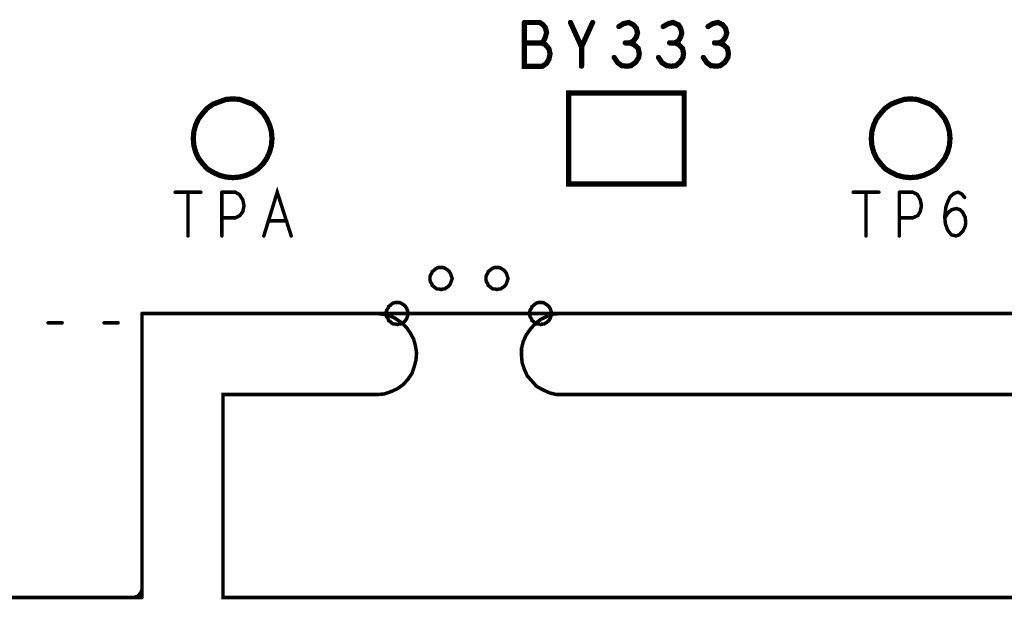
# Model space of a CAD drawing. Extents: x 23.5 to 56.6, y 21.5 to 42.6.
# Tile 15 of 29: x 37.1 to 38.7, y 29.4 to 30.3. Entities that reach past the tile are written whole.
import ezdxf

# ---------------------------------------------------------------- set-up
doc = ezdxf.new("R2010")
doc.units = 0
doc.layers.add('1', color=2, linetype='CONTINUOUS')

msp = doc.modelspace()

# ---------------------------------------------------------------- linework, layer by layer
at = {"layer": '1'}
for points, const_width in [([(37.91925, 30.34, 1), (37.91475, 30.34, 1)], 0.0045), ([(37.91925, 30.34, 1), (37.91475, 30.34, 1)], 0.0045), ([(37.99825, 30.34, 1), (37.99375, 30.34, 1)], 0.0045), ([(38.03625, 30.34, 1), (38.03175, 30.34, 1)], 0.0045), ([(38.08125, 30.333, 1), (38.07675, 30.333, 1)], 0.0045), ([(38.15725, 30.333, 1), (38.15275, 30.333, 1)], 0.0045), ([(38.23425, 30.333, 1), (38.22975, 30.333, 1)], 0.0045), ([(38.18925, 30.322, 1), (38.18475, 30.322, 1)], 0.0045), ([(38.18925, 30.322, 1), (38.18475, 30.322, 1)], 0.0045), ([(37.91925, 30.305, 1), (37.91475, 30.305, 1)], 0.0045), ([(37.94825, 30.305, 1), (37.94375, 30.305, 1)], 0.0045), ([(38.01725, 30.298, 1), (38.01275, 30.298, 1)], 0.0045), ([(38.09225, 30.305, 1), (38.08775, 30.305, 1)], 0.0045), ([(38.10025, 30.305, 1), (38.09575, 30.305, 1)], 0.0045), ([(38.16825, 30.305, 1), (38.16375, 30.305, 1)], 0.0045), ([(38.17725, 30.305, 1), (38.17275, 30.305, 1)], 0.0045), ([(38.18425, 30.302, 1), (38.17975, 30.302, 1)], 0.0045), ([(38.18425, 30.302, 1), (38.17975, 30.302, 1)], 0.0045), ([(38.24525, 30.305, 1), (38.24075, 30.305, 1)], 0.0045), ([(38.25325, 30.305, 1), (38.24875, 30.305, 1)], 0.0045), ([(38.07325, 30.28, 1), (38.06875, 30.28, 1)], 0.0045), ([(38.14925, 30.28, 1), (38.14475, 30.28, 1)], 0.0045), ([(38.22625, 30.28, 1), (38.22175, 30.28, 1)], 0.0045), ([(38.01725, 30.265, 1), (38.01275, 30.265, 1)], 0.0045), ([(37.99525, 30.219, 1), (37.99075, 30.219, 1)], 0.0045), ([(37.99525, 30.219, 1), (37.99075, 30.219, 1)], 0.0045), ([(37.48625, 30.141, 1), (37.48175, 30.141, 1)], 0.0045), ([(37.48625, 30.141, 1), (37.48175, 30.141, 1)], 0.0045), ([(38.64925, 30.141, 1), (38.64475, 30.141, 1)], 0.0045), ([(38.64925, 30.141, 1), (38.64475, 30.141, 1)], 0.0045), ([(37.3195, 30.049, 1), (37.3165, 30.049, 1)], 0.003), ([(37.3415, 30.049, 1), (37.3385, 30.049, 1)], 0.003), ([(37.3635, 30.049, 1), (37.3605, 30.049, 1)], 0.003), ([(37.3995, 30.049, 1), (37.3965, 30.049, 1)], 0.003), ([(37.3995, 30.049, 1), (37.3965, 30.049, 1)], 0.003), ([(38.4825, 30.049, 1), (38.4795, 30.049, 1)], 0.003), ([(38.5045, 30.049, 1), (38.5015, 30.049, 1)], 0.003), ([(38.5265, 30.049, 1), (38.5235, 30.049, 1)], 0.003), ([(38.5615, 30.049, 1), (38.5585, 30.049, 1)], 0.003), ([(38.5615, 30.049, 1), (38.5585, 30.049, 1)], 0.003), ([(38.6625, 30.049, 1), (38.6595, 30.049, 1)], 0.003), ([(38.6625, 30.049, 1), (38.6595, 30.049, 1)], 0.003), ([(38.5975, 30.036, 1), (38.5945, 30.036, 1)], 0.003), ([(38.5975, 30.036, 1), (38.5945, 30.036, 1)], 0.003), ([(38.6735, 30.04, 1), (38.6705, 30.04, 1)], 0.003), ([(38.6595, 30.021, 1), (38.6565, 30.021, 1)], 0.003), ([(38.6595, 30.021, 1), (38.6565, 30.021, 1)], 0.003), ([(37.3995, 30.005, 1), (37.3965, 30.005, 1)], 0.003), ([(37.4795, 30, 1), (37.4765, 30, 1)], 0.003), ([(37.5105, 30, 1), (37.5075, 30, 1)], 0.003), ([(38.5615, 30.005, 1), (38.5585, 30.005, 1)], 0.003), ([(38.6395, 30.007, 1), (38.6365, 30.007, 1)], 0.003), ([(38.6395, 30.007, 1), (38.6365, 30.007, 1)], 0.003), ([(38.6395, 30.005, 1), (38.6365, 30.005, 1)], 0.003), ([(38.6405, 29.995, 1), (38.6375, 29.995, 1)], 0.003), ([(38.6405, 29.995, 1), (38.6375, 29.995, 1)], 0.003), ([(37.3415, 29.974, 1), (37.3385, 29.974, 1)], 0.003), ([(37.3995, 29.974, 1), (37.3965, 29.974, 1)], 0.003), ([(37.4715, 29.974, 1), (37.4685, 29.974, 1)], 0.003), ([(37.5185, 29.974, 1), (37.5155, 29.974, 1)], 0.003), ([(38.5045, 29.974, 1), (38.5015, 29.974, 1)], 0.003), ([(38.5615, 29.974, 1), (38.5585, 29.974, 1)], 0.003), ([(37.7945, 29.901, 1), (37.7915, 29.901, 1)], 0.003), ([(37.7945, 29.901, 1), (37.7915, 29.901, 1)], 0.003), ([(37.8905, 29.901, 1), (37.8875, 29.901, 1)], 0.003), ([(37.8905, 29.901, 1), (37.8875, 29.901, 1)], 0.003), ([(37.2625, 29.841, 1), (37.2595, 29.841, 1)], 0.003), ([(37.2625, 29.841, 1), (37.2595, 29.841, 1)], 0.003), ([(37.5575, 29.841, 1), (37.5545, 29.841, 1)], 0.003), ([(37.6655, 29.841, 1), (37.6625, 29.841, 1)], 0.003), ([(37.6655, 29.841, 1), (37.6625, 29.841, 1)], 0.003), ([(37.7195, 29.841, 1), (37.7165, 29.841, 1)], 0.003), ([(37.7195, 29.841, 1), (37.7165, 29.841, 1)], 0.003), ([(37.9655, 29.841, 1), (37.9625, 29.841, 1)], 0.003), ([(37.9655, 29.841, 1), (37.9625, 29.841, 1)], 0.003), ([(37.9805, 29.841, 1), (37.9775, 29.841, 1)], 0.003), ([(37.9805, 29.841, 1), (37.9775, 29.841, 1)], 0.003), ([(38.0885, 29.841, 1), (38.0855, 29.841, 1)], 0.003), ([(37.1015, 29.825, 1), (37.0985, 29.825, 1)], 0.003), ([(37.1255, 29.825, 1), (37.1225, 29.825, 1)], 0.003), ([(37.1975, 29.825, 1), (37.1945, 29.825, 1)], 0.003), ([(37.2215, 29.825, 1), (37.2185, 29.825, 1)], 0.003), ([(37.6655, 29.702, 1), (37.6625, 29.702, 1)], 0.003), ([(37.6655, 29.702, 1), (37.6625, 29.702, 1)], 0.003), ([(37.9805, 29.702, 1), (37.9775, 29.702, 1)], 0.003), ([(37.9805, 29.702, 1), (37.9775, 29.702, 1)], 0.003), ([(38.0885, 29.702, 1), (38.0855, 29.702, 1)], 0.003), ([(38.0885, 29.702, 1), (38.0855, 29.702, 1)], 0.003), ([(37.2625, 29.376, 1), (37.2595, 29.376, 1)], 0.003), ([(37.2455, 29.354, 1), (37.2425, 29.354, 1)], 0.003), ([(37.2625, 29.354, 1), (37.2595, 29.354, 1)], 0.003), ([(37.2625, 29.354, 1), (37.2595, 29.354, 1)], 0.003)]:
    msp.add_lwpolyline(points, format="xyb", close=True, dxfattribs=dict(at, const_width=const_width))
for points, const_width in [([(37.917, 30.34), (37.943, 30.34), (37.949, 30.336), (37.953, 30.331), (37.955, 30.323), (37.953, 30.315), (37.95, 30.308), (37.946, 30.305), (37.917, 30.305)], 0.009), ([(37.946, 30.305), (37.953, 30.302), (37.959, 30.295), (37.961, 30.286), (37.959, 30.277), (37.955, 30.27), (37.948, 30.265), (37.917, 30.265), (37.917, 30.34)], 0.009), ([(37.996, 30.34), (38.015, 30.298), (38.034, 30.34)], 0.009), ([(38.079, 30.333), (38.087, 30.338), (38.096, 30.34), (38.104, 30.336), (38.109, 30.33), (38.111, 30.322), (38.109, 30.315), (38.104, 30.308), (38.098, 30.305), (38.09, 30.305)], 0.009), ([(38.187, 30.322), (38.185, 30.33), (38.181, 30.336), (38.172, 30.34), (38.164, 30.338), (38.155, 30.333)], 0.009), ([(38.251, 30.305), (38.257, 30.308), (38.262, 30.315), (38.264, 30.322), (38.262, 30.33), (38.257, 30.336), (38.249, 30.34), (38.24, 30.338), (38.232, 30.333)], 0.009), ([(38.187, 30.322), (38.185, 30.315), (38.181, 30.308), (38.175, 30.305), (38.166, 30.305)], 0.009), ([(38.015, 30.265), (38.015, 30.298)], 0.009), ([(38.098, 30.305), (38.105, 30.302), (38.112, 30.296), (38.114, 30.287), (38.113, 30.28), (38.108, 30.272), (38.1, 30.266), (38.093, 30.265), (38.084, 30.266), (38.077, 30.271), (38.071, 30.28)], 0.009), ([(38.147, 30.28), (38.153, 30.271), (38.161, 30.266), (38.169, 30.265), (38.177, 30.266), (38.184, 30.272), (38.189, 30.28), (38.19, 30.287), (38.188, 30.296), (38.182, 30.302)], 0.009), ([(38.175, 30.305), (38.182, 30.302)], 0.009), ([(38.224, 30.28), (38.23, 30.271), (38.237, 30.266), (38.246, 30.265), (38.253, 30.266), (38.261, 30.272), (38.266, 30.28), (38.267, 30.287), (38.265, 30.296), (38.258, 30.302), (38.251, 30.305), (38.243, 30.305)], 0.009), ([(37.993, 30.219), (37.993, 30.063), (38.191, 30.063), (38.191, 30.219), (37.993, 30.219)], 0.009), ([(37.484, 30.141), (37.483, 30.153), (37.48, 30.164), (37.475, 30.175), (37.469, 30.184), (37.46, 30.193), (37.451, 30.2), (37.44, 30.204), (37.429, 30.208), (37.417, 30.209), (37.405, 30.208), (37.394, 30.204), (37.383, 30.2), (37.373, 30.193), (37.365, 30.184), (37.358, 30.175), (37.353, 30.164), (37.35, 30.153), (37.349, 30.141), (37.35, 30.129), (37.353, 30.118), (37.358, 30.107), (37.365, 30.098), (37.373, 30.089), (37.383, 30.083), (37.394, 30.078), (37.405, 30.075), (37.417, 30.074), (37.429, 30.075), (37.44, 30.078), (37.451, 30.083), (37.46, 30.089), (37.469, 30.098), (37.475, 30.107), (37.48, 30.118), (37.483, 30.129), (37.484, 30.141)], 0.009), ([(38.647, 30.141), (38.646, 30.153), (38.643, 30.164), (38.638, 30.175), (38.631, 30.184), (38.623, 30.193), (38.613, 30.2), (38.602, 30.204), (38.591, 30.208), (38.579, 30.209), (38.568, 30.208), (38.556, 30.204), (38.546, 30.2), (38.536, 30.193), (38.528, 30.184), (38.521, 30.175), (38.516, 30.164), (38.513, 30.153), (38.512, 30.141), (38.513, 30.129), (38.516, 30.118), (38.521, 30.107), (38.528, 30.098), (38.536, 30.089), (38.546, 30.083), (38.556, 30.078), (38.568, 30.075), (38.579, 30.074), (38.591, 30.075), (38.602, 30.078), (38.613, 30.083), (38.623, 30.089), (38.631, 30.098), (38.638, 30.107), (38.643, 30.118), (38.646, 30.129), (38.647, 30.141)], 0.009), ([(37.318, 30.049), (37.362, 30.049)], 0.006), ([(37.34, 29.974), (37.34, 30.049)], 0.006), ([(37.398, 30.049), (37.421, 30.049), (37.428, 30.045), (37.434, 30.036), (37.436, 30.026), (37.434, 30.016), (37.429, 30.009), (37.421, 30.005), (37.398, 30.005)], 0.006), ([(37.398, 29.974), (37.398, 30.049)], 0.006), ([(37.517, 29.974), (37.493, 30.049), (37.47, 29.974)], 0.006), ([(38.525, 30.049), (38.481, 30.049)], 0.006), ([(38.503, 29.974), (38.503, 30.049)], 0.006), ([(38.596, 30.036), (38.591, 30.045), (38.583, 30.049), (38.56, 30.049)], 0.006), ([(38.56, 30.049), (38.56, 29.974)], 0.006), ([(38.638, 30.007), (38.64, 30.024), (38.643, 30.032), (38.647, 30.041), (38.654, 30.047), (38.661, 30.049)], 0.006), ([(38.672, 30.04), (38.667, 30.046), (38.661, 30.049)], 0.006), ([(38.56, 30.005), (38.583, 30.005), (38.592, 30.009), (38.596, 30.016), (38.598, 30.026), (38.596, 30.036)], 0.006), ([(38.658, 30.021), (38.65, 30.019), (38.644, 30.014), (38.638, 30.005)], 0.006), ([(38.639, 29.995), (38.643, 29.984), (38.649, 29.976), (38.657, 29.974), (38.663, 29.976), (38.669, 29.982), (38.673, 29.99), (38.674, 29.997), (38.673, 30.006), (38.669, 30.014), (38.664, 30.019), (38.658, 30.021)], 0.006), ([(37.478, 30), (37.509, 30)], 0.006), ([(38.639, 29.995), (38.638, 30.007)], 0.006), ([(37.793, 29.901), (37.792, 29.904), (37.791, 29.907), (37.79, 29.91), (37.788, 29.913), (37.786, 29.915), (37.783, 29.917), (37.78, 29.919), (37.777, 29.92), (37.774, 29.92), (37.771, 29.92), (37.767, 29.919), (37.764, 29.917), (37.762, 29.915), (37.759, 29.913), (37.758, 29.91), (37.756, 29.907), (37.755, 29.904), (37.755, 29.901), (37.755, 29.898), (37.756, 29.895), (37.758, 29.892), (37.759, 29.889), (37.762, 29.887), (37.764, 29.885), (37.767, 29.883), (37.771, 29.883), (37.774, 29.882), (37.777, 29.883), (37.78, 29.883), (37.783, 29.885), (37.786, 29.887), (37.788, 29.889), (37.79, 29.892), (37.791, 29.895), (37.792, 29.898), (37.793, 29.901)], 0.006), ([(37.889, 29.901), (37.888, 29.904), (37.887, 29.907), (37.886, 29.91), (37.884, 29.913), (37.882, 29.915), (37.879, 29.917), (37.876, 29.919), (37.873, 29.92), (37.87, 29.92), (37.867, 29.92), (37.863, 29.919), (37.86, 29.917), (37.858, 29.915), (37.855, 29.913), (37.854, 29.91), (37.852, 29.907), (37.851, 29.904), (37.851, 29.901), (37.851, 29.898), (37.852, 29.895), (37.854, 29.892), (37.855, 29.889), (37.858, 29.887), (37.86, 29.885), (37.863, 29.883), (37.867, 29.883), (37.87, 29.882), (37.873, 29.883), (37.876, 29.883), (37.879, 29.885), (37.882, 29.887), (37.884, 29.889), (37.886, 29.892), (37.887, 29.895), (37.888, 29.898), (37.889, 29.901)], 0.006), ([(37.718, 29.841), (37.717, 29.844), (37.716, 29.847), (37.715, 29.85), (37.713, 29.853), (37.711, 29.855), (37.708, 29.857), (37.705, 29.859), (37.702, 29.86), (37.699, 29.86), (37.696, 29.86), (37.692, 29.859), (37.689, 29.857), (37.687, 29.855), (37.684, 29.853), (37.683, 29.85), (37.681, 29.847), (37.68, 29.844), (37.68, 29.841), (37.68, 29.838), (37.681, 29.835), (37.683, 29.832), (37.684, 29.829), (37.687, 29.827), (37.689, 29.825), (37.692, 29.823), (37.696, 29.823), (37.699, 29.822), (37.702, 29.823), (37.705, 29.823), (37.708, 29.825), (37.711, 29.827), (37.713, 29.829), (37.715, 29.832), (37.716, 29.835), (37.717, 29.838), (37.718, 29.841)], 0.006), ([(37.964, 29.841), (37.963, 29.844), (37.962, 29.847), (37.961, 29.85), (37.959, 29.853), (37.957, 29.855), (37.954, 29.857), (37.951, 29.859), (37.948, 29.86), (37.945, 29.86), (37.942, 29.86), (37.938, 29.859), (37.935, 29.857), (37.933, 29.855), (37.93, 29.853), (37.929, 29.85), (37.927, 29.847), (37.926, 29.844), (37.926, 29.841), (37.926, 29.838), (37.927, 29.835), (37.929, 29.832), (37.93, 29.829), (37.933, 29.827), (37.935, 29.825), (37.938, 29.823), (37.942, 29.823), (37.945, 29.822), (37.948, 29.823), (37.951, 29.823), (37.954, 29.825), (37.957, 29.827), (37.959, 29.829), (37.961, 29.832), (37.962, 29.835), (37.963, 29.838), (37.964, 29.841)], 0.006), ([(32.587, 29.841), (32.587, 29.354), (33.444, 29.354), (33.444, 29.841), (33.552, 29.841), (33.552, 29.354), (36.294, 29.354), (36.294, 29.841), (36.404, 29.841), (36.404, 29.354), (37.261, 29.354)], 0.006), ([(37.261, 29.841), (37.387, 29.841), (39.802, 29.841)], 0.006), ([(37.261, 29.354), (37.261, 29.841)], 0.006), ([(37.664, 29.841), (37.556, 29.841)], 0.006), ([(37.664, 29.702), (37.676, 29.703), (37.688, 29.707), (37.699, 29.712), (37.709, 29.719), (37.717, 29.728), (37.724, 29.738), (37.728, 29.75), (37.731, 29.761), (37.732, 29.774), (37.73, 29.786), (37.727, 29.797), (37.721, 29.808), (37.714, 29.818), (37.705, 29.826), (37.695, 29.833), (37.684, 29.838), (37.672, 29.84), (37.664, 29.841)], 0.006), ([(37.979, 29.841), (37.967, 29.84), (37.956, 29.836), (37.945, 29.831), (37.935, 29.823), (37.927, 29.814), (37.92, 29.804), (37.915, 29.793), (37.912, 29.781), (37.912, 29.769), (37.913, 29.757), (37.917, 29.745), (37.922, 29.734), (37.93, 29.725), (37.938, 29.716), (37.949, 29.71), (37.96, 29.705), (37.972, 29.702), (37.979, 29.702)], 0.006), ([(38.087, 29.841), (37.979, 29.841)], 0.006), ([(37.1, 29.825), (37.124, 29.825)], 0.006), ([(37.196, 29.825), (37.22, 29.825)], 0.006), ([(37.664, 29.702), (37.4, 29.702), (37.4, 29.354), (48.604, 29.354)], 0.006), ([(37.979, 29.702), (38.087, 29.702)], 0.006), ([(42.764, 29.702), (42.656, 29.702), (38.087, 29.702)], 0.006), ([(37.261, 29.376), (37.261, 29.37), (37.261, 29.367), (37.26, 29.365), (37.259, 29.362), (37.257, 29.36), (37.255, 29.357), (37.253, 29.356), (37.25, 29.355), (37.247, 29.354), (37.244, 29.354)], 0.006)]:
    msp.add_lwpolyline(points, dxfattribs=dict(at, const_width=const_width))

doc.saveas('drawing.dxf')
